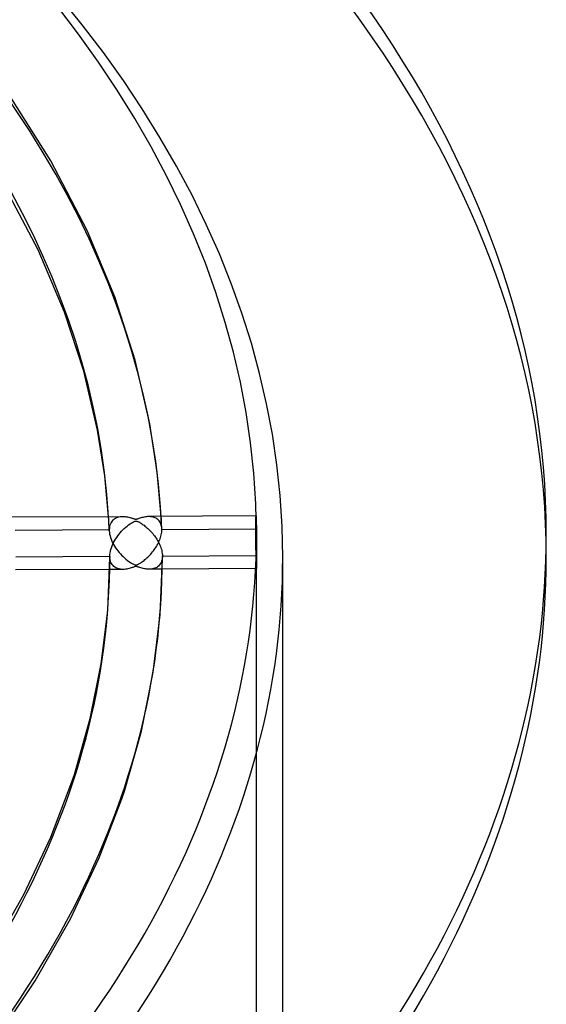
# Model space of a CAD drawing. Header units: millimetres. Extents: x -866 to 866, y -967 to 997.
# Tile 73 of 74: x 507 to 607, y 579 to 766. Entities that reach past the tile are written whole.
import ezdxf

# ---------------------------------------------------------------- set-up
doc = ezdxf.new("R2010")
doc.units = ezdxf.units.MM
doc.layers.add('HIDDEN', color=7, linetype='Continuous')
doc.layers.add('THICK', color=7, linetype='Continuous')

msp = doc.modelspace()

# ---------------------------------------------------------------- linework, layer by layer
at = {"layer": 'HIDDEN'}
for p, q in [((523.48, 671.1), (523.45, 671.54)), ((524.75, 671.23), (524.56, 671.12)), ((524.96, 671.33), (524.75, 671.23)), ((525.17, 671.41), (524.96, 671.33)), ((525.4, 671.47), (525.17, 671.41)), ((525.64, 671.52), (525.4, 671.47)), ((525.88, 671.55), (525.64, 671.52)), ((526.14, 671.55), (525.88, 671.55)), ((531.28, 671.58), (531.06, 671.58)), ((531.49, 671.56), (531.28, 671.58)), ((531.7, 671.53), (531.49, 671.56)), ((531.9, 671.48), (531.7, 671.53)), ((532.1, 671.42), (531.9, 671.48)), ((532.28, 671.35), (532.1, 671.42)), ((532.46, 671.26), (532.28, 671.35)), ((532.63, 671.15), (532.46, 671.26)), ((532.79, 671.03), (532.63, 671.15)), ((533.47, 671.2), (533.44, 671.59)), ((533.49, 670.81), (533.47, 671.2)), ((551.41, 671.3), (551.42, 671.39)), ((551.41, 671.2), (551.41, 671.3)), ((551.41, 671.09), (551.41, 671.2)), ((551.42, 671.53), (551.43, 671.59)), ((551.42, 671.47), (551.42, 671.53)), ((551.42, 671.39), (551.42, 671.47)), ((551.43, 671.68), (551.44, 671.69)), ((551.43, 671.66), (551.43, 671.68)), ((551.43, 671.63), (551.43, 671.66)), ((551.43, 671.59), (551.43, 671.63)), ((523.5, 670.66), (523.48, 671.1)), ((523.52, 670.22), (523.5, 670.66)), ((523.54, 669.77), (523.52, 670.22)), ((523.56, 669.33), (523.54, 669.77)), ((523.58, 668.89), (523.56, 669.33)), ((523.6, 669.37), (523.58, 669.04)), ((523.64, 669.67), (523.6, 669.37)), ((523.71, 669.95), (523.64, 669.67)), ((523.8, 670.2), (523.71, 669.95)), ((523.92, 670.43), (523.8, 670.2)), ((524.06, 670.64), (523.92, 670.43)), ((524.21, 670.82), (524.06, 670.64)), ((524.38, 670.98), (524.21, 670.82)), ((524.56, 671.12), (524.38, 670.98)), ((532.93, 670.89), (532.79, 671.03)), ((533.06, 670.74), (532.93, 670.89)), ((533.18, 670.56), (533.06, 670.74)), ((533.29, 670.38), (533.18, 670.56)), ((533.37, 670.18), (533.29, 670.38)), ((533.45, 669.96), (533.37, 670.18)), ((533.5, 669.73), (533.45, 669.96)), ((533.51, 670.42), (533.49, 670.81)), ((533.54, 669.49), (533.5, 669.73)), ((533.52, 670.02), (533.51, 670.42)), ((533.54, 669.63), (533.52, 670.02)), ((533.56, 669.24), (533.54, 669.63)), ((533.56, 669.24), (533.54, 669.49)), ((551.39, 669.39), (551.4, 669.6)), ((551.39, 669.19), (551.39, 669.39)), ((551.4, 670.82), (551.41, 670.96)), ((551.4, 670.68), (551.4, 670.82)), ((551.4, 670.52), (551.4, 670.68)), ((551.4, 670.35), (551.4, 670.52)), ((551.4, 670.17), (551.4, 670.35)), ((551.4, 669.99), (551.4, 670.17)), ((551.4, 669.79), (551.4, 669.99)), ((551.4, 669.6), (551.4, 669.79)), ((551.41, 670.96), (551.41, 671.09)), ((523.58, 669.04), (505.74, 668.95)), ((523.58, 669.04), (523.58, 669.02)), ((523.58, 669.02), (523.58, 668.99)), ((523.58, 668.99), (523.58, 668.97)), ((523.58, 668.97), (523.58, 668.94)), ((523.58, 668.94), (523.58, 668.92)), ((523.58, 668.92), (523.58, 668.89)), ((523.58, 668.89), (523.61, 668.58)), ((523.61, 668.58), (523.66, 668.26)), ((523.66, 668.26), (523.73, 667.94)), ((523.73, 667.94), (523.82, 667.6)), ((523.82, 667.6), (523.94, 667.27)), ((533.22, 667.33), (533.3, 667.58)), ((533.3, 667.58), (533.38, 667.84)), ((533.38, 667.84), (533.44, 668.09)), ((533.44, 668.09), (533.49, 668.35)), ((533.49, 668.35), (533.53, 668.6)), ((533.53, 668.6), (533.55, 668.85)), ((533.55, 668.85), (533.56, 669.09)), ((533.56, 669.22), (533.56, 669.24)), ((533.56, 669.19), (533.56, 669.22)), ((551.39, 669.19), (533.56, 669.09)), ((533.56, 669.17), (533.56, 669.19)), ((533.56, 669.14), (533.56, 669.17)), ((533.56, 669.12), (533.56, 669.14)), ((533.56, 669.09), (533.56, 669.12)), ((551.39, 668.99), (551.39, 669.19)), ((551.4, 668.78), (551.39, 668.99)), ((551.4, 668.56), (551.4, 668.78)), ((551.4, 668.34), (551.4, 668.56)), ((551.4, 668.11), (551.4, 668.34)), ((551.4, 667.88), (551.4, 668.11)), ((551.4, 667.64), (551.4, 667.88)), ((551.4, 667.4), (551.4, 667.64)), ((551.5, -52.39), (551.5, 668.14)), ((523.94, 667.27), (524.08, 666.94)), ((524.08, 666.94), (524.23, 666.61)), ((524.23, 666.61), (524.41, 666.28)), ((524.41, 666.28), (524.59, 665.96)), ((524.59, 665.96), (524.8, 665.65)), ((524.8, 665.65), (525.01, 665.34)), ((532.25, 665.48), (532.39, 665.7)), ((532.39, 665.7), (532.53, 665.92)), ((532.53, 665.92), (532.66, 666.14)), ((532.66, 666.14), (532.79, 666.37)), ((532.79, 666.37), (532.91, 666.6)), ((532.91, 666.6), (533.02, 666.84)), ((533.02, 666.84), (533.12, 667.09)), ((533.12, 667.09), (533.22, 667.33)), ((551.4, 667.16), (551.4, 667.4)), ((551.41, 666.92), (551.4, 667.16)), ((551.41, 666.68), (551.41, 666.92)), ((551.41, 666.44), (551.41, 666.68)), ((551.41, 666.2), (551.41, 666.44)), ((551.41, 665.97), (551.41, 666.2)), ((551.42, 665.73), (551.41, 665.97)), ((551.42, 665.51), (551.42, 665.73)), ((551.5, 667.26), (551.5, 666.99)), ((551.5, 666.99), (551.5, 666.73)), ((551.5, 666.73), (551.5, 666.46)), ((551.5, 666.46), (551.5, 666.19)), ((551.5, 666.19), (551.5, 665.92)), ((551.5, 665.92), (551.5, 665.66)), ((551.5, 665.66), (551.5, 665.4)), ((523.7, 663.72), (523.68, 664.04)), ((523.68, 664.03), (523.68, 663.79)), ((523.74, 663.42), (523.7, 663.72)), ((525.01, 665.34), (525.23, 665.05)), ((525.23, 665.05), (525.47, 664.76)), ((525.47, 664.76), (525.71, 664.49)), ((525.71, 664.49), (525.97, 664.22)), ((525.97, 664.22), (526.23, 663.97)), ((526.23, 663.97), (526.49, 663.72)), ((526.49, 663.72), (526.76, 663.49)), ((530.54, 663.56), (530.72, 663.72)), ((530.72, 663.72), (530.91, 663.9)), ((530.91, 663.9), (531.1, 664.08)), ((531.1, 664.08), (531.28, 664.27)), ((531.28, 664.27), (531.45, 664.46)), ((531.45, 664.46), (531.62, 664.66)), ((531.62, 664.66), (531.79, 664.86)), ((531.79, 664.86), (531.95, 665.06)), ((531.95, 665.06), (532.1, 665.27)), ((532.1, 665.27), (532.25, 665.48)), ((533.65, 663.83), (533.63, 663.58)), ((533.66, 664.09), (533.65, 663.83)), ((551.42, 665.29), (551.42, 665.51)), ((551.43, 665.07), (551.42, 665.29)), ((551.43, 664.85), (551.43, 665.07)), ((551.43, 664.63), (551.43, 664.85)), ((551.43, 664.41), (551.43, 664.63)), ((551.44, 664.2), (551.43, 664.41)), ((551.44, 664), (551.44, 664.2)), ((551.44, 664.19), (551.5, 664.19)), ((551.44, 663.79), (551.44, 664)), ((551.45, 663.6), (551.44, 663.79)), ((551.5, 665.4), (551.5, 665.14)), ((551.5, 665.14), (551.5, 664.89)), ((551.5, 664.89), (551.5, 664.65)), ((551.5, 664.65), (551.5, 664.41)), ((551.5, 664.41), (551.5, 664.19)), ((551.5, 664.19), (551.5, 663.98)), ((551.5, 663.98), (551.5, 663.78)), ((551.5, 663.78), (551.5, 663.58)), ((556.5, 543.24), (556.5, 663.81)), ((523.81, 663.14), (523.74, 663.42)), ((523.9, 662.89), (523.81, 663.14)), ((524.02, 662.66), (523.9, 662.89)), ((524.15, 662.45), (524.02, 662.66)), ((524.3, 662.27), (524.15, 662.45)), ((524.47, 662.11), (524.3, 662.27)), ((524.65, 661.98), (524.47, 662.11)), ((524.83, 661.86), (524.65, 661.98)), ((525.03, 661.77), (524.83, 661.86)), ((526.76, 663.49), (527.04, 663.27)), ((527.04, 663.27), (527.32, 663.07)), ((527.32, 663.07), (527.59, 662.88)), ((527.73, 661.83), (527.55, 661.77)), ((527.59, 662.88), (527.83, 662.73)), ((527.9, 661.88), (527.73, 661.83)), ((527.83, 662.73), (528.04, 662.61)), ((528.04, 661.93), (527.9, 661.88)), ((528.04, 662.61), (528.21, 662.53)), ((528.16, 661.97), (528.04, 661.93)), ((528.28, 662.01), (528.16, 661.97)), ((528.21, 662.53), (528.34, 662.47)), ((528.4, 662.05), (528.28, 662.01)), ((528.34, 662.47), (528.44, 662.44)), ((528.5, 662.07), (528.4, 662.05)), ((528.44, 662.44), (528.51, 662.42)), ((528.59, 662.09), (528.5, 662.07)), ((528.51, 662.42), (528.58, 662.41)), ((528.58, 662.41), (528.65, 662.4)), ((528.67, 662.09), (528.59, 662.09)), ((528.65, 662.4), (528.71, 662.41)), ((528.76, 662.08), (528.67, 662.09)), ((528.71, 662.41), (528.78, 662.42)), ((528.85, 662.06), (528.76, 662.08)), ((528.78, 662.42), (528.86, 662.44)), ((528.96, 662.04), (528.85, 662.06)), ((528.86, 662.44), (528.94, 662.47)), ((528.94, 662.47), (529.03, 662.51)), ((529.09, 662), (528.96, 662.04)), ((529.03, 662.51), (529.12, 662.56)), ((529.24, 661.95), (529.09, 662)), ((529.12, 662.56), (529.22, 662.61)), ((529.22, 662.61), (529.32, 662.67)), ((529.41, 661.89), (529.24, 661.95)), ((529.32, 662.67), (529.44, 662.74)), ((529.6, 661.83), (529.41, 661.89)), ((529.44, 662.74), (529.57, 662.82)), ((529.57, 662.82), (529.71, 662.91)), ((529.81, 661.77), (529.6, 661.83)), ((529.71, 662.91), (529.86, 663.02)), ((529.86, 663.02), (530.01, 663.13)), ((530.01, 663.13), (530.18, 663.26)), ((530.18, 663.26), (530.35, 663.4)), ((530.35, 663.4), (530.54, 663.56)), ((532.4, 661.84), (532.2, 661.76)), ((532.58, 661.94), (532.4, 661.84)), ((532.76, 662.06), (532.58, 661.94)), ((532.92, 662.19), (532.76, 662.06)), ((533.07, 662.34), (532.92, 662.19)), ((533.2, 662.51), (533.07, 662.34)), ((533.32, 662.69), (533.2, 662.51)), ((533.42, 662.89), (533.32, 662.69)), ((533.51, 663.1), (533.42, 662.89)), ((533.58, 663.33), (533.51, 663.1)), ((533.63, 663.58), (533.58, 663.33)), ((551.45, 663.41), (551.45, 663.6)), ((551.45, 663.23), (551.45, 663.41)), ((551.46, 663.06), (551.45, 663.23)), ((551.46, 662.9), (551.46, 663.06)), ((551.46, 662.75), (551.46, 662.9)), ((551.46, 662.61), (551.46, 662.75)), ((551.47, 662.48), (551.46, 662.61)), ((551.47, 662.36), (551.47, 662.48)), ((551.47, 662.25), (551.47, 662.36)), ((551.47, 662.15), (551.47, 662.25)), ((551.48, 662.05), (551.47, 662.15)), ((551.48, 661.97), (551.48, 662.05)), ((551.48, 661.9), (551.48, 661.97)), ((551.48, 661.83), (551.48, 661.9)), ((551.48, 661.78), (551.48, 661.83)), ((551.5, 661.84), (551.49, 661.79)), ((551.5, 663.58), (551.5, 663.39)), ((551.5, 663.39), (551.5, 663.2)), ((551.5, 663.2), (551.5, 663.03)), ((551.5, 663.03), (551.5, 662.86)), ((551.5, 662.86), (551.5, 662.7)), ((551.5, 662.7), (551.5, 662.55)), ((551.5, 662.55), (551.5, 662.41)), ((551.5, 662.41), (551.5, 662.29)), ((551.5, 662.29), (551.5, 662.17)), ((551.5, 662.17), (551.5, 662.07)), ((551.5, 662.07), (551.5, 661.98)), ((551.5, 661.98), (551.5, 661.91)), ((551.5, 661.91), (551.5, 661.84)), ((526.19, 661.55), (523.66, 661.54)), ((525.24, 661.69), (525.03, 661.77)), ((525.47, 661.63), (525.24, 661.69)), ((525.7, 661.59), (525.47, 661.63)), ((525.94, 661.56), (525.7, 661.59)), ((526.19, 661.55), (525.94, 661.56)), ((526.44, 661.56), (526.19, 661.55)), ((526.68, 661.59), (526.44, 661.56)), ((526.92, 661.62), (526.68, 661.59)), ((527.14, 661.67), (526.92, 661.62)), ((527.36, 661.72), (527.14, 661.67)), ((527.55, 661.77), (527.36, 661.72)), ((530.03, 661.72), (529.81, 661.77)), ((530.25, 661.67), (530.03, 661.72)), ((530.46, 661.63), (530.25, 661.67)), ((530.68, 661.6), (530.46, 661.63)), ((530.9, 661.59), (530.68, 661.6)), ((531.12, 661.58), (530.9, 661.59)), ((531.34, 661.59), (531.12, 661.58)), ((533.65, 661.59), (531.15, 661.58)), ((531.57, 661.61), (531.34, 661.59)), ((531.79, 661.64), (531.57, 661.61)), ((532, 661.69), (531.79, 661.64)), ((532.2, 661.76), (532, 661.69)), ((551.49, 661.69), (551.35, 661.69)), ((551.49, 661.74), (551.48, 661.78)), ((551.49, 661.79), (551.49, 661.74)), ((551.49, 661.74), (551.49, 661.71)), ((551.49, 661.71), (551.49, 661.74)), ((551.49, 661.71), (551.49, 661.69)), ((551.49, 661.69), (551.49, 661.71)), ((551.49, 661.69), (551.49, 661.69)), ((551.49, 661.69), (551.49, 661.69))]:
    msp.add_line(p, q, dxfattribs=at)
for centre, major_axis, start_param, end_param in [((0, 663.81), (-606.5, 0), -3.141592, -0.523599), ((0, 663.81), (-556.5, 0), -3.141592, -0.523599), ((0, 663.8), (533.66, 0), 0.019841, 1.037828), ((0, 663.8), (-523.68, 0), -3.121573, -3.112025), ((0, 663.8), (-523.68, 0), 2.617994, 3.141549), ((0, 663.81), (-556.5, 0), 2.617994, 3.141593), ((0, 663.8), (533.66, 0), -0.000044, 0.001103)]:
    msp.add_ellipse(centre, major_axis=major_axis, ratio=0.5, start_param=start_param, end_param=end_param, dxfattribs=at)
at = {"layer": 'THICK'}
for p, q in [((512.52, 739.14), (503.53, 753.34)), ((519.4, 725.9), (512.52, 739.14)), ((510.11, 722.21), (503.55, 734.71)), ((524.65, 713.29), (519.4, 725.9)), ((515.08, 710.4), (510.11, 722.21)), ((528.52, 701.28), (524.65, 713.29)), ((518.74, 699.18), (515.08, 710.4)), ((531.3, 689.19), (528.52, 701.28)), ((521.37, 687.96), (518.74, 699.18)), ((532.7, 680.04), (531.3, 689.19)), ((522.74, 679.33), (521.37, 687.96)), ((523.45, 671.54), (522.74, 679.33)), ((533.44, 671.59), (532.7, 680.04)), ((526.13, 671.55), (503.27, 671.44)), ((526.39, 671.55), (526.14, 671.55)), ((526.64, 671.53), (526.39, 671.55)), ((526.88, 671.49), (526.64, 671.53)), ((527.11, 671.45), (526.88, 671.49)), ((527.33, 671.4), (527.11, 671.45)), ((527.53, 671.35), (527.33, 671.4)), ((527.71, 671.3), (527.53, 671.35)), ((527.88, 671.25), (527.71, 671.3)), ((528.02, 671.2), (527.88, 671.25)), ((528.15, 671.16), (528.02, 671.2)), ((528.27, 671.12), (528.15, 671.16)), ((529.22, 671.19), (529.07, 671.14)), ((529.39, 671.25), (529.22, 671.19)), ((529.58, 671.31), (529.39, 671.25)), ((529.79, 671.38), (529.58, 671.31)), ((530, 671.43), (529.79, 671.38)), ((530.21, 671.48), (530, 671.43)), ((530.43, 671.52), (530.21, 671.48)), ((530.64, 671.55), (530.43, 671.52)), ((530.85, 671.57), (530.64, 671.55)), ((531.06, 671.58), (530.85, 671.57)), ((551.44, 671.69), (531.09, 671.58)), ((551.44, 671.69), (551.44, 671.68)), ((551.44, 671.68), (551.44, 671.66)), ((551.44, 671.66), (551.45, 671.63)), ((551.45, 671.63), (551.45, 671.59)), ((551.45, 671.59), (551.45, 671.54)), ((551.45, 671.54), (551.46, 671.47)), ((551.46, 671.47), (551.46, 671.39)), ((551.46, 671.39), (551.46, 671.31)), ((551.46, 671.31), (551.47, 671.21)), ((551.47, 671.21), (551.47, 671.1)), ((526.17, 669.04), (526.43, 669.3)), ((526.43, 669.3), (526.7, 669.54)), ((526.7, 669.54), (526.97, 669.77)), ((526.97, 669.77), (527.25, 669.98)), ((527.25, 669.98), (527.52, 670.18)), ((527.52, 670.18), (527.76, 670.34)), ((527.76, 670.34), (527.98, 670.48)), ((527.98, 670.48), (528.17, 670.58)), ((528.17, 670.58), (528.31, 670.65)), ((528.39, 671.08), (528.27, 671.12)), ((528.31, 670.65), (528.42, 670.69)), ((528.49, 671.06), (528.39, 671.08)), ((528.42, 670.69), (528.5, 670.71)), ((528.58, 671.05), (528.49, 671.06)), ((528.5, 670.71), (528.57, 670.72)), ((528.57, 670.72), (528.63, 670.73)), ((528.66, 671.05), (528.58, 671.05)), ((528.63, 670.73), (528.7, 670.73)), ((528.75, 671.06), (528.66, 671.05)), ((528.7, 670.73), (528.77, 670.72)), ((528.84, 671.07), (528.75, 671.06)), ((528.77, 670.72), (528.84, 670.7)), ((528.95, 671.1), (528.84, 671.07)), ((528.84, 670.7), (528.92, 670.67)), ((528.92, 670.67), (529.01, 670.64)), ((529.07, 671.14), (528.95, 671.1)), ((529.01, 670.64), (529.11, 670.59)), ((529.11, 670.59), (529.21, 670.55)), ((529.21, 670.55), (529.31, 670.49)), ((529.31, 670.49), (529.43, 670.42)), ((529.43, 670.42), (529.56, 670.35)), ((529.56, 670.35), (529.7, 670.26)), ((529.7, 670.26), (529.85, 670.16)), ((529.85, 670.16), (530.01, 670.04)), ((530.01, 670.04), (530.18, 669.92)), ((530.18, 669.92), (530.35, 669.78)), ((530.35, 669.78), (530.54, 669.63)), ((530.54, 669.63), (530.73, 669.47)), ((530.73, 669.47), (530.92, 669.29)), ((530.92, 669.29), (531.11, 669.11)), ((551.47, 671.1), (551.47, 670.99)), ((551.47, 670.99), (551.47, 670.86)), ((551.47, 670.86), (551.48, 670.73)), ((551.48, 670.73), (551.48, 670.58)), ((551.48, 670.58), (551.48, 670.42)), ((551.48, 670.42), (551.48, 670.25)), ((551.48, 670.25), (551.48, 670.08)), ((551.48, 670.08), (551.49, 669.89)), ((551.49, 669.89), (551.49, 669.7)), ((551.49, 669.7), (551.49, 669.5)), ((551.49, 669.5), (551.49, 669.29)), ((551.49, 669.29), (551.49, 669.07)), ((524.79, 667.31), (524.99, 667.62)), ((524.99, 667.62), (525.21, 667.93)), ((525.21, 667.93), (525.44, 668.22)), ((525.44, 668.22), (525.68, 668.51)), ((525.68, 668.51), (525.92, 668.78)), ((525.92, 668.78), (526.17, 669.04)), ((531.11, 669.11), (531.3, 668.93)), ((531.3, 668.93), (531.48, 668.74)), ((531.48, 668.74), (531.66, 668.54)), ((531.66, 668.54), (531.83, 668.34)), ((531.83, 668.34), (531.99, 668.14)), ((531.99, 668.14), (532.15, 667.93)), ((532.15, 667.93), (532.31, 667.72)), ((532.31, 667.72), (532.46, 667.51)), ((532.46, 667.51), (532.6, 667.29)), ((551.49, 669.07), (551.49, 668.86)), ((551.49, 668.86), (551.49, 668.64)), ((551.49, 668.64), (551.49, 668.41)), ((551.49, 668.41), (551.49, 668.19)), ((551.49, 668.19), (551.5, 667.96)), ((551.5, 667.96), (551.5, 667.73)), ((551.5, 667.73), (551.5, 667.5)), ((551.5, 667.5), (551.5, 667.26)), ((606.5, 663.81), (606.5, 668.14)), ((523.88, 665.32), (523.98, 665.66)), ((523.98, 665.66), (524.11, 666)), ((524.11, 666), (524.25, 666.33)), ((524.25, 666.33), (524.41, 666.66)), ((524.41, 666.66), (524.59, 666.99)), ((524.59, 666.99), (524.79, 667.31)), ((532.6, 667.29), (532.73, 667.06)), ((532.73, 667.06), (532.86, 666.84)), ((532.86, 666.84), (532.99, 666.6)), ((532.99, 666.6), (533.1, 666.36)), ((533.1, 666.36), (533.21, 666.12)), ((533.21, 666.12), (533.31, 665.87)), ((533.31, 665.87), (533.4, 665.62)), ((533.4, 665.62), (533.47, 665.37)), ((505.84, 663.95), (523.68, 664.04)), ((523.29, 653.74), (523.68, 663.79)), ((523.68, 664.04), (523.7, 664.35)), ((523.7, 664.35), (523.73, 664.66)), ((523.73, 664.66), (523.79, 664.99)), ((523.79, 664.99), (523.88, 665.32)), ((533.24, 652.95), (533.67, 663.79)), ((533.47, 665.37), (533.54, 665.11)), ((533.54, 665.11), (533.59, 664.85)), ((533.59, 664.85), (533.63, 664.6)), ((533.63, 664.6), (533.66, 664.35)), ((533.66, 664.35), (533.66, 664.1)), ((533.66, 664.09), (551.44, 664.19)), ((533.66, 664.1), (533.66, 664.1)), ((533.66, 664.1), (533.66, 664.1)), ((533.66, 664.1), (533.66, 664.1)), ((533.66, 664.1), (533.66, 664.1)), ((533.66, 664.1), (533.66, 664.1)), ((533.66, 664.1), (533.66, 664.09)), ((533.66, 664.1), (533.67, 663.79)), ((523.66, 661.54), (505.82, 661.45)), ((551.35, 661.69), (533.65, 661.59)), ((522.08, 643.61), (523.29, 653.74)), ((531.94, 642.04), (533.24, 652.95)), ((519.99, 633.21), (522.08, 643.61)), ((529.69, 630.86), (531.94, 642.04)), ((516.97, 622.58), (519.99, 633.21)), ((526.45, 619.47), (529.69, 630.86)), ((516.51, 621.22), (516.97, 622.58)), ((512.48, 610.68), (516.51, 621.22)), ((525.96, 618.01), (526.45, 619.47)), ((521.66, 606.76), (525.96, 618.01)), ((507.35, 599.8), (512.48, 610.68)), ((516.21, 595.21), (521.66, 606.76)), ((501.04, 588.67), (507.35, 599.8)), ((509.54, 583.44), (516.21, 595.21)), ((501.43, 571.29), (509.54, 583.44))]:
    msp.add_line(p, q, dxfattribs=at)
for centre, major_axis, start_param, end_param in [((0, 668.14), (606.5, 0), 0, 2.617994), ((0, 668.14), (-551.5, 0), -3.141592, -0.523599), ((0, 663.8), (-523.68, 0), -3.112025, -2.103943), ((0, 668.14), (606.5, 0), -3.141592, -0.523599), ((0, 668.14), (-551.5, 0), 2.617994, 3.141593), ((0, 668.14), (606.5, 0), -0.523599, 0), ((0, 663.81), (-606.5, 0), 0, 2.617994), ((0, 663.8), (533.66, 0), -0.523599, -0.000044), ((0, 663.81), (-606.5, 0), 2.617994, 3.141593)]:
    msp.add_ellipse(centre, major_axis=major_axis, ratio=0.5, start_param=start_param, end_param=end_param, dxfattribs=at)

doc.saveas('drawing.dxf')
